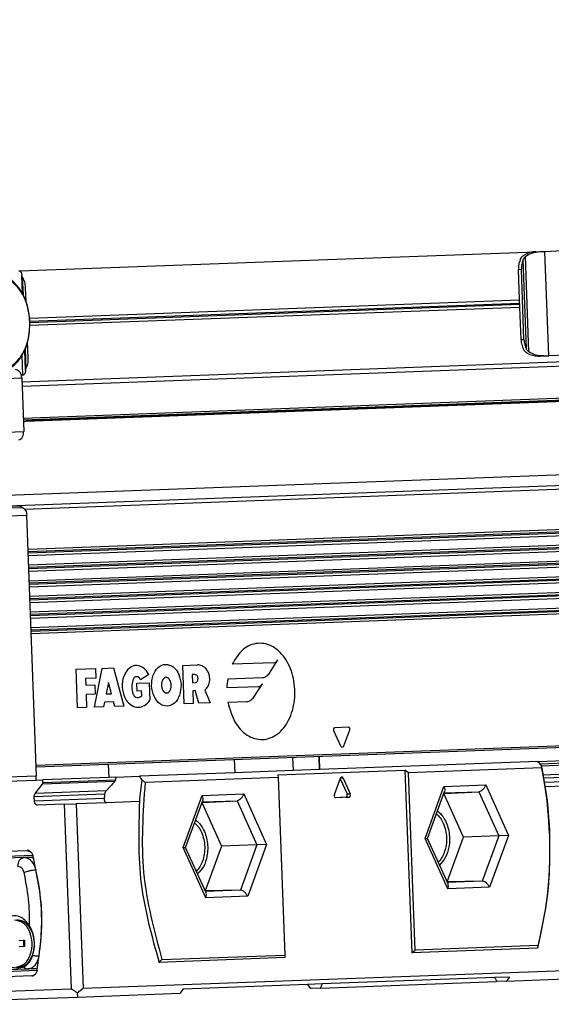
# Model space of a CAD drawing. Header units: millimetres. Extents: x -285 to 2170, y -280 to 203.
# Tile 18 of 32: x 541 to 603, y -280 to -165. Entities that reach past the tile are written whole.
import ezdxf

# ---------------------------------------------------------------- set-up
doc = ezdxf.new("R2010")
doc.units = ezdxf.units.MM

# ---------------------------------------------------------------- blocks, each defined once
blk = doc.blocks.new('CABEZA__22', base_point=(523.6, -279.8))
at = {"color": 3, "linetype": 'Continuous'}
for p, q in [((551.44, -253.3), (551.38, -251.8)), ((566.08, -251.25), (566.14, -252.75)), ((572.9, -251), (572.96, -252.5)), ((576.06, -252.39), (576, -250.89)), ((607.31, -251.55), (601.84, -251.75)), ((601.97, -251.94), (607.26, -251.74)), ((602.17, -252.99), (606.41, -252.83)), ((542.94, -253.61), (542.92, -253.11)), ((552.11, -253.79), (543.66, -254.1)), ((543.72, -253.91), (552.2, -253.59)), ((578.79, -253.38), (578.47, -253.42)), ((602.24, -253.37), (606.3, -253.22)), ((602.32, -253.86), (606.31, -253.71)), ((551.09, -254.88), (542.81, -255.19)), ((562.33, -255.42), (567.2, -255.24)), ((567.2, -255.24), (569.86, -261.12)), ((579.26, -255.24), (579.63, -255.24)), ((588.38, -260.43), (590.59, -254.37)), ((590.59, -254.37), (595.47, -254.19)), ((590.59, -255.12), (594.67, -254.97)), ((594.67, -254.97), (596.99, -260.12)), ((595.47, -254.19), (598.13, -260.07)), ((550.92, -255.27), (542.7, -255.58)), ((550.88, -255.77), (542.72, -256.07)), ((560.11, -261.48), (562.33, -255.42)), ((562.33, -256.17), (566.4, -256.02)), ((566.4, -256.02), (568.73, -261.16)), ((579.12, -255.62), (579.49, -255.62)), ((591.04, -266.32), (588.38, -260.43)), ((596.99, -260.12), (595.05, -265.42)), ((598.13, -260.07), (595.91, -266.13)), ((562.77, -267.36), (560.11, -261.48)), ((568.73, -261.16), (566.79, -266.46)), ((569.86, -261.12), (567.65, -267.18)), ((542.95, -264.09), (542.89, -264.09)), ((595.05, -265.42), (590.98, -265.57)), ((566.79, -266.46), (562.72, -266.61)), ((595.91, -266.13), (591.04, -266.32)), ((567.65, -267.18), (562.77, -267.36)), ((543.33, -274.14), (543.27, -274.14))]:
    blk.add_line(p, q, dxfattribs=at)
at = {"color": 7, "linetype": 'Continuous'}
for p, q in [((576.08, -252.38), (576.03, -250.89)), ((601.54, -251.44), (576.08, -252.38)), ((601.54, -251.44), (607.3, -251.23)), ((566.14, -252.75), (555.01, -253.17)), ((572.96, -252.5), (566.14, -252.75)), ((571.19, -253.02), (586.03, -252.47)), ((576.06, -252.39), (572.96, -252.5)), ((576.08, -252.38), (576.06, -252.39)), ((586.46, -252.75), (586.03, -252.47)), ((586.03, -252.47), (586.82, -273.8)), ((602.01, -252.17), (586.46, -252.75)), ((587.23, -273.49), (586.46, -252.75)), ((538.07, -253.79), (542.94, -253.61)), ((542.81, -255.19), (543.66, -254.1)), ((542.94, -253.61), (543.71, -253.58)), ((551.44, -253.3), (543.71, -253.58)), ((543.72, -253.91), (543.71, -253.58)), ((552.24, -253.27), (551.44, -253.3)), ((552.24, -253.27), (555.01, -253.17)), ((571.2, -253.32), (555.66, -253.89)), ((571.19, -253.02), (571.2, -253.32)), ((571.2, -253.32), (571.97, -274.05)), ((577.78, -255.31), (578.48, -253.4)), ((578.45, -253.47), (579.26, -255.24)), ((578.79, -253.38), (579.63, -255.24)), ((588.66, -260.42), (590.66, -254.94)), ((590.57, -255.2), (594.67, -254.97)), ((590.57, -255.2), (590.57, -255.2)), ((592.86, -260.27), (590.57, -255.2)), ((602.4, -254.36), (606.69, -254.2)), ((542.72, -256.07), (542.7, -255.58)), ((546.2, -256.44), (547.61, -256.39)), ((551.19, -256.26), (547.61, -256.39)), ((547.61, -256.39), (548.41, -277.93)), ((555, -256.11), (551.19, -256.26)), ((560.39, -261.47), (562.4, -255.99)), ((562.3, -256.25), (566.4, -256.02)), ((562.3, -256.25), (562.3, -256.25)), ((562.3, -256.25), (564.6, -261.32)), ((579.12, -255.62), (577.89, -255.67)), ((577.94, -255.68), (577.95, -255.68)), ((579.49, -255.62), (577.95, -255.68)), ((546.2, -256.44), (543.09, -256.56)), ((546.2, -256.44), (547, -277.98)), ((588.38, -260.43), (588.66, -260.42)), ((591.06, -265.75), (588.66, -260.42)), ((590.95, -265.49), (592.86, -260.27)), ((596.99, -260.12), (592.86, -260.27)), ((598.13, -260.07), (596.99, -260.12)), ((531.76, -262.19), (541.88, -261.82)), ((560.11, -261.48), (560.39, -261.47)), ((562.8, -266.79), (560.39, -261.47)), ((564.6, -261.32), (562.69, -266.54)), ((568.73, -261.16), (564.6, -261.32)), ((569.86, -261.12), (568.73, -261.16)), ((531.3, -262.8), (542.53, -262.38)), ((541.48, -262.67), (531.58, -263.04)), ((542.18, -262.65), (541.48, -262.67)), ((595.05, -265.42), (590.95, -265.49)), ((543.24, -265.61), (543.2, -265.61)), ((566.79, -266.46), (562.69, -266.54)), ((543.6, -270.6), (543.57, -270.6)), ((540.91, -272.33), (541.44, -272.31)), ((541.44, -272.31), (541.55, -272.31)), ((541.44, -272.31), (541.45, -272.57)), ((541.55, -272.31), (541.58, -273.05)), ((541.47, -273.05), (540.93, -273.07)), ((541.46, -272.79), (541.47, -273.05)), ((541.58, -273.05), (541.47, -273.05)), ((601.51, -273.26), (586.82, -273.8)), ((586.82, -273.8), (587.23, -273.49)), ((601.57, -272.95), (587.23, -273.49)), ((571.98, -274.35), (557.29, -274.9)), ((557.63, -274.58), (571.97, -274.05)), ((571.97, -274.05), (571.98, -274.35)), ((543.03, -275.87), (531.8, -276.29)), ((532.06, -276.03), (541.96, -275.66)), ((542.66, -275.64), (541.96, -275.66)), ((548.41, -277.93), (610.59, -275.62)), ((542.42, -276.49), (529.97, -276.95)), ((576.36, -277.39), (596.52, -276.64)), ((596.52, -276.64), (598.24, -276.58)), ((597.91, -277.09), (596.74, -277.14)), ((598.24, -276.58), (597.91, -277.09)), ((597.91, -277.09), (609.92, -276.65)), ((524.1, -278.83), (547, -277.98)), ((547.72, -278.45), (547, -277.98)), ((547.72, -278.45), (548.41, -277.93)), ((560.09, -277.99), (559.75, -278.51)), ((560.09, -277.99), (574.64, -277.45)), ((574.64, -277.45), (576.36, -277.39)), ((575.01, -277.94), (574.64, -277.45)), ((576.18, -277.9), (575.01, -277.94)), ((576.18, -277.9), (596.74, -277.14)), ((524.84, -279.8), (547.74, -278.95)), ((547.72, -278.45), (547.74, -278.95)), ((547.74, -278.95), (559.75, -278.51))]:
    blk.add_line(p, q, dxfattribs=at)
for centre, radius, start, end in [((556.32, -261.49), 46.63, 8.7943, 11.8935), ((601.48, -259.81), 46.63, 172.3511, 175.4503), ((555.2, -261.65), 47.76, 2.1111, 8.7889), ((541.89, -262.33), 0.514, 66.7968, 91.9014), ((516.88, -270.09), 26.7, 358.8983, 9.6525), ((541.68, -272.67), 0.25, 155.1895, 209.0551), ((542.24, -272.65), 0.789, 173.8814, 190.3631), ((538.65, -272.79), 4.08, 341.4455, 2.1507), ((542.4, -275.97), 0.514, 272.3431, 297.4477)]:
    blk.add_arc(centre, radius, start, end, dxfattribs=at)
at = {"color": 3, "linetype": 'Continuous'}
for centre, radius, start, end in [((517.72, -269.95), 25.85, 9.6634, 13.0988), ((517.36, -270.12), 26.21, 351.1695, 358.9488)]:
    blk.add_arc(centre, radius, start, end, dxfattribs=at)
at = {"color": 7, "linetype": 'Continuous'}
for points, knots in [([(601.95, -251.88), (601.88, -251.8), (601.74, -251.66), (601.61, -251.51), (601.54, -251.44)], [0, 0, 0, 0, 0.3002665, 0.6007831, 0.6007831, 0.6007831, 0.6007831]), ([(601.95, -251.88), (601.96, -251.9), (601.97, -251.95), (601.98, -252.03), (601.99, -252.1), (602, -252.15), (602.01, -252.17)], [0, 0, 0, 0, 0.075869, 0.1517553, 0.2276824, 0.3033399, 0.3033399, 0.3033399, 0.3033399]), ([(602.01, -252.17), (602.24, -253.45), (602.71, -256), (602.86, -258.59), (602.93, -259.9)], [0, 0, 0, 0, 3.878399, 7.782916, 7.782916, 7.782916, 7.782916]), ([(543.72, -253.91), (543.72, -253.94), (543.71, -254.01), (543.68, -254.07), (543.66, -254.1)], [0, 0, 0, 0, 0.1069444, 0.2046248, 0.2046248, 0.2046248, 0.2046248]), ([(552.11, -253.79), (551.94, -253.97), (551.6, -254.33), (551.26, -254.7), (551.09, -254.88)], [0, 0, 0, 0, 0.747067, 1.492396, 1.492396, 1.492396, 1.492396]), ([(552.11, -253.79), (552.12, -253.77), (552.14, -253.74), (552.17, -253.7), (552.19, -253.65), (552.19, -253.61), (552.2, -253.59)], [0, 0, 0, 0, 0.0624059, 0.1063843, 0.1619037, 0.2174224, 0.2174224, 0.2174224, 0.2174224]), ([(552.24, -253.27), (552.23, -253.32), (552.22, -253.43), (552.2, -253.54), (552.2, -253.59)], [0, 0, 0, 0, 0.1641745, 0.3284478, 0.3284478, 0.3284478, 0.3284478]), ([(555.01, -253.17), (555.05, -253.24), (555.14, -253.39), (555.22, -253.53), (555.27, -253.61)], [0, 0, 0, 0, 0.2541256, 0.5092273, 0.5092273, 0.5092273, 0.5092273]), ([(555.66, -253.89), (555.41, -257.42), (554.9, -264.43), (556.73, -271.21), (557.63, -274.58)], [0, 0, 0, 0, 10.524812, 20.915717, 20.915717, 20.915717, 20.915717]), ([(555.66, -253.89), (555.63, -253.87), (555.56, -253.82), (555.46, -253.75), (555.37, -253.68), (555.3, -253.63), (555.27, -253.61)], [0, 0, 0, 0, 0.1209655, 0.2418427, 0.3627964, 0.4836589, 0.4836589, 0.4836589, 0.4836589]), ([(578.62, -253.27), (578.59, -253.28), (578.53, -253.3), (578.5, -253.36), (578.48, -253.4)], [0, 0, 0, 0, 0.0907455, 0.197827, 0.197827, 0.197827, 0.197827]), ([(578.79, -253.38), (578.77, -253.35), (578.73, -253.28), (578.65, -253.27), (578.62, -253.27)], [0, 0, 0, 0, 0.1170361, 0.215264, 0.215264, 0.215264, 0.215264]), ([(542.7, -255.58), (542.7, -255.5), (542.71, -255.36), (542.78, -255.24), (542.81, -255.19)], [0, 0, 0, 0, 0.2138888, 0.4092495, 0.4092495, 0.4092495, 0.4092495]), ([(551.09, -254.88), (551.06, -254.91), (551.02, -254.97), (550.98, -255.06), (550.94, -255.15), (550.93, -255.23), (550.92, -255.27)], [0, 0, 0, 0, 0.1234297, 0.2097276, 0.2979495, 0.4302099, 0.4302099, 0.4302099, 0.4302099]), ([(567.2, -255.24), (567.16, -255.34), (567.07, -255.54), (566.87, -255.78), (566.65, -255.96), (566.48, -256), (566.4, -256.02)], [0, 0, 0, 0, 0.324654, 0.646469, 0.933676, 1.166751, 1.166751, 1.166751, 1.166751]), ([(579.12, -255.62), (579.15, -255.61), (579.22, -255.59), (579.27, -255.49), (579.29, -255.37), (579.27, -255.28), (579.26, -255.24)], [0, 0, 0, 0, 0.0945285, 0.2065393, 0.333707, 0.4609431, 0.4609431, 0.4609431, 0.4609431]), ([(579.49, -255.62), (579.52, -255.61), (579.59, -255.59), (579.64, -255.49), (579.66, -255.36), (579.64, -255.28), (579.63, -255.24)], [0, 0, 0, 0, 0.0945285, 0.2065393, 0.333707, 0.4609431, 0.4609431, 0.4609431, 0.4609431]), ([(590.59, -254.37), (590.63, -254.47), (590.71, -254.66), (590.68, -254.85), (590.66, -254.94)], [0, 0, 0, 0, 0.3215775, 0.5787423, 0.5787423, 0.5787423, 0.5787423]), ([(595.47, -254.19), (595.42, -254.29), (595.34, -254.49), (595.14, -254.73), (594.92, -254.92), (594.74, -254.95), (594.67, -254.97)], [0, 0, 0, 0, 0.324654, 0.646469, 0.933676, 1.166751, 1.166751, 1.166751, 1.166751]), ([(543.09, -256.56), (543.04, -256.55), (542.94, -256.53), (542.82, -256.42), (542.74, -256.26), (542.73, -256.13), (542.72, -256.07)], [0, 0, 0, 0, 0.1405504, 0.2983594, 0.4777653, 0.67099, 0.67099, 0.67099, 0.67099]), ([(550.88, -255.77), (550.87, -255.79), (550.87, -255.86), (550.88, -255.95), (550.91, -256.05), (550.95, -256.12), (551, -256.18), (551.06, -256.23), (551.12, -256.25), (551.17, -256.25), (551.19, -256.26)], [0, 0, 0, 0, 0.0801925, 0.1903554, 0.2947625, 0.3627021, 0.4540213, 0.5131012, 0.5951458, 0.6517581, 0.6517581, 0.6517581, 0.6517581]), ([(550.92, -255.27), (550.91, -255.35), (550.9, -255.52), (550.88, -255.68), (550.88, -255.77)], [0, 0, 0, 0, 0.2489843, 0.4981391, 0.4981391, 0.4981391, 0.4981391]), ([(555, -256.11), (554.91, -259.33), (554.72, -265.71), (556.44, -271.85), (557.29, -274.9)], [0, 0, 0, 0, 9.588663, 19.018272, 19.018272, 19.018272, 19.018272]), ([(562.33, -255.42), (562.37, -255.52), (562.44, -255.71), (562.41, -255.9), (562.4, -255.99)], [0, 0, 0, 0, 0.3215775, 0.5787423, 0.5787423, 0.5787423, 0.5787423]), ([(577.78, -255.31), (577.77, -255.35), (577.75, -255.43), (577.78, -255.55), (577.84, -255.65), (577.91, -255.67), (577.94, -255.68)], [0, 0, 0, 0, 0.12555, 0.2512531, 0.3624585, 0.4563173, 0.4563173, 0.4563173, 0.4563173]), ([(589.71, -257.55), (589.86, -257.71), (590.18, -258.03), (590.68, -258.95), (590.99, -260.34), (590.79, -261.75), (590.35, -262.7), (590.06, -263.05), (589.92, -263.21)], [0, 0, 0, 0, 0.652225, 1.366591, 3.096828, 4.827065, 5.541431, 6.193655, 6.193655, 6.193655, 6.193655]), ([(589.83, -257.22), (589.99, -257.35), (590.31, -257.64), (590.86, -258.46), (591.28, -259.77), (591.25, -261.32), (590.84, -262.65), (590.31, -263.25), (590.06, -263.54)], [0, 0, 0, 0, 0.622665, 1.300577, 2.941149, 4.642669, 5.9018, 7.019097, 7.019097, 7.019097, 7.019097]), ([(561.44, -258.6), (561.6, -258.75), (561.92, -259.08), (562.42, -259.99), (562.73, -261.39), (562.52, -262.8), (562.09, -263.74), (561.79, -264.09), (561.65, -264.26)], [0, 0, 0, 0, 0.652515, 1.367231, 3.097468, 4.827705, 5.542421, 6.194936, 6.194936, 6.194936, 6.194936]), ([(561.56, -258.26), (561.72, -258.4), (562.05, -258.69), (562.6, -259.51), (563.02, -260.82), (562.98, -262.37), (562.58, -263.7), (562.05, -264.3), (561.8, -264.58)], [0, 0, 0, 0, 0.622951, 1.301203, 2.941775, 4.643295, 5.902775, 7.020341, 7.020341, 7.020341, 7.020341]), ([(602.93, -259.9), (602.94, -262.17), (602.95, -266.68), (601.99, -271.08), (601.51, -273.26)], [0, 0, 0, 0, 6.803792, 13.472767, 13.472767, 13.472767, 13.472767]), ([(602.93, -259.9), (602.94, -262.12), (602.95, -266.52), (602.03, -270.82), (601.57, -272.95)], [0, 0, 0, 0, 6.645879, 13.163824, 13.163824, 13.163824, 13.163824]), ([(542.1, -261.86), (542.16, -261.89), (542.26, -261.95), (542.37, -262.08), (542.47, -262.24), (542.52, -262.37), (542.55, -262.45)], [0, 0, 0, 0, 0.2050738, 0.3532363, 0.5094206, 0.7621548, 0.7621548, 0.7621548, 0.7621548]), ([(542.62, -262.73), (542.55, -262.7), (542.41, -262.65), (542.26, -262.65), (542.18, -262.65)], [0, 0, 0, 0, 0.2279461, 0.4520193, 0.4520193, 0.4520193, 0.4520193]), ([(595.91, -266.13), (595.86, -266.04), (595.76, -265.85), (595.54, -265.62), (595.31, -265.45), (595.13, -265.43), (595.05, -265.42)], [0, 0, 0, 0, 0.324654, 0.646469, 0.933676, 1.166751, 1.166751, 1.166751, 1.166751]), ([(567.65, -267.18), (567.59, -267.09), (567.49, -266.9), (567.27, -266.67), (567.04, -266.5), (566.87, -266.48), (566.79, -266.46)], [0, 0, 0, 0, 0.324654, 0.646469, 0.933676, 1.166751, 1.166751, 1.166751, 1.166751]), ([(591.04, -266.32), (591.07, -266.21), (591.13, -266.02), (591.08, -265.83), (591.06, -265.75)], [0, 0, 0, 0, 0.3215775, 0.5787423, 0.5787423, 0.5787423, 0.5787423]), ([(562.77, -267.36), (562.8, -267.26), (562.86, -267.07), (562.82, -266.88), (562.8, -266.79)], [0, 0, 0, 0, 0.3215775, 0.5787423, 0.5787423, 0.5787423, 0.5787423]), ([(542.16, -270.63), (541.87, -270.26), (541.32, -269.55), (539.91, -269.36), (538.76, -270.21), (538.15, -271.61), (538.04, -273.27), (538.48, -274.28), (538.7, -274.78)], [0, 0, 0, 0, 1.381436, 2.576011, 3.85171, 5.371596, 7.043611, 8.656285, 8.656285, 8.656285, 8.656285]), ([(540.6, -275.46), (540.95, -275.36), (541.7, -275.15), (542.34, -273.98), (542.53, -272.64), (542.24, -271.31), (541.52, -270.2), (540.75, -270.04), (540.4, -269.97)], [0, 0, 0, 0, 1.039736, 2.272504, 3.67196, 5.071416, 6.304184, 7.34392, 7.34392, 7.34392, 7.34392]), ([(542.73, -272.63), (542.69, -272.28), (542.61, -271.59), (542.16, -270.72), (541.5, -270.07), (540.94, -269.99), (540.68, -269.96)], [0, 0, 0, 0, 1.062736, 2.049468, 2.917418, 3.690445, 3.690445, 3.690445, 3.690445]), ([(542.73, -272.63), (542.72, -272.54), (542.71, -272.33), (542.66, -271.98), (542.57, -271.59), (542.45, -271.23), (542.33, -270.94), (542.24, -270.78), (542.19, -270.69), (542.17, -270.65), (542.16, -270.63)], [0, 0, 0, 0, 0.271636, 0.628797, 1.060775, 1.474906, 1.786834, 1.977089, 2.035937, 2.101387, 2.101387, 2.101387, 2.101387]), ([(540.89, -275.45), (541.14, -275.4), (541.69, -275.28), (542.3, -274.59), (542.69, -273.68), (542.71, -272.99), (542.73, -272.63)], [0, 0, 0, 0, 0.773674, 1.641694, 2.628426, 3.691162, 3.691162, 3.691162, 3.691162]), ([(601.57, -272.95), (601.57, -272.98), (601.56, -273.03), (601.54, -273.11), (601.53, -273.18), (601.52, -273.23), (601.51, -273.26)], [0, 0, 0, 0, 0.0769311, 0.1541126, 0.2312095, 0.3083683, 0.3083683, 0.3083683, 0.3083683]), ([(538.7, -274.78), (538.71, -274.8), (538.74, -274.85), (538.83, -274.97), (539.03, -275.13), (539.29, -275.26), (539.55, -275.36), (539.82, -275.44), (540.16, -275.5), (540.57, -275.53), (541.02, -275.53), (541.32, -275.46), (541.47, -275.42)], [0, 0, 0, 0, 0.069795, 0.151684, 0.464211, 0.837141, 1.020192, 1.297083, 1.663696, 2.065817, 2.532041, 2.9964, 2.9964, 2.9964, 2.9964]), ([(541.47, -275.42), (541.52, -275.41), (541.63, -275.36), (541.78, -275.26), (541.93, -275.12), (542.07, -274.96), (542.2, -274.77), (542.32, -274.56), (542.43, -274.33), (542.49, -274.17), (542.52, -274.09)], [0, 0, 0, 0, 0.142037, 0.347539, 0.544816, 0.761338, 0.989559, 1.234444, 1.487705, 1.751864, 1.751864, 1.751864, 1.751864]), ([(557.29, -274.9), (557.32, -274.87), (557.37, -274.82), (557.46, -274.74), (557.55, -274.66), (557.6, -274.61), (557.63, -274.58)], [0, 0, 0, 0, 0.1158025, 0.2315742, 0.3474151, 0.463193, 0.463193, 0.463193, 0.463193]), ([(543.04, -275.81), (543.02, -275.89), (542.98, -276.03), (542.9, -276.19), (542.79, -276.33), (542.69, -276.39), (542.64, -276.43)], [0, 0, 0, 0, 0.2527343, 0.4089185, 0.557081, 0.7621548, 0.7621548, 0.7621548, 0.7621548]), ([(542.66, -275.64), (542.74, -275.63), (542.89, -275.62), (543.03, -275.55), (543.1, -275.52)], [0, 0, 0, 0, 0.2240732, 0.4520193, 0.4520193, 0.4520193, 0.4520193]), ([(596.52, -276.64), (596.54, -276.69), (596.58, -276.77), (596.63, -276.89), (596.69, -277.01), (596.72, -277.1), (596.74, -277.14)], [0, 0, 0, 0, 0.1344585, 0.2693636, 0.4039858, 0.5389831, 0.5389831, 0.5389831, 0.5389831]), ([(576.18, -277.9), (576.2, -277.86), (576.23, -277.77), (576.27, -277.64), (576.32, -277.52), (576.35, -277.43), (576.36, -277.39)], [0, 0, 0, 0, 0.1351891, 0.2696195, 0.404468, 0.5389831, 0.5389831, 0.5389831, 0.5389831])]:
    blk.add_open_spline(points, degree=3, knots=knots, dxfattribs=at)
at = {"color": 3, "linetype": 'Continuous'}
for points, knots in [([(541.88, -261.82), (541.95, -261.85), (542.08, -261.91), (542.22, -261.97), (542.29, -262)], [0, 0, 0, 0, 0.2274327, 0.4546691, 0.4546691, 0.4546691, 0.4546691]), ([(540.81, -263.7), (540.81, -263.57), (540.82, -263.32), (540.96, -262.99), (541.18, -262.74), (541.38, -262.69), (541.48, -262.67)], [0, 0, 0, 0, 0.386449, 0.745261, 1.060879, 1.34198, 1.34198, 1.34198, 1.34198]), ([(542.89, -264.09), (542.83, -263.89), (542.72, -263.51), (542.38, -263.05), (541.96, -262.72), (541.63, -262.69), (541.48, -262.67)], [0, 0, 0, 0, 0.619656, 1.186721, 1.693338, 2.157937, 2.157937, 2.157937, 2.157937]), ([(541.51, -264.41), (541.45, -264.21), (541.33, -263.85), (540.97, -263.74), (540.81, -263.7)], [0, 0, 0, 0, 0.587766, 1.06291, 1.06291, 1.06291, 1.06291]), ([(541.51, -264.41), (541.62, -264.37), (541.84, -264.28), (542.19, -264.19), (542.55, -264.12), (542.79, -264.1), (542.89, -264.09)], [0, 0, 0, 0, 0.33067, 0.71489, 1.096444, 1.419577, 1.419577, 1.419577, 1.419577]), ([(542.16, -270.63), (542.15, -269.58), (542.13, -267.49), (541.72, -265.43), (541.51, -264.41)], [0, 0, 0, 0, 3.147571, 6.269741, 6.269741, 6.269741, 6.269741]), ([(541.96, -275.66), (542.11, -275.64), (542.44, -275.58), (542.83, -275.22), (543.13, -274.74), (543.22, -274.35), (543.27, -274.14)], [0, 0, 0, 0, 0.4646, 0.971216, 1.538281, 2.157937, 2.157937, 2.157937, 2.157937]), ([(542.52, -274.09), (542.65, -274.11), (542.9, -274.14), (543.15, -274.14), (543.27, -274.14)], [0, 0, 0, 0, 0.4051717, 0.7485777, 0.7485777, 0.7485777, 0.7485777]), ([(541.47, -275.42), (541.54, -275.5), (541.68, -275.63), (541.87, -275.65), (541.96, -275.66)], [0, 0, 0, 0, 0.2909841, 0.5531088, 0.5531088, 0.5531088, 0.5531088]), ([(542.42, -276.49), (542.49, -276.45), (542.62, -276.38), (542.76, -276.31), (542.82, -276.28)], [0, 0, 0, 0, 0.2274327, 0.4546691, 0.4546691, 0.4546691, 0.4546691])]:
    blk.add_open_spline(points, degree=3, knots=knots, dxfattribs=at)
at = {"color": 7, "linetype": 'Continuous'}
blk.add_open_spline([(543.04, -275.81), (543.35, -273.57), (543.98, -269.08), (543.02, -264.66), (542.55, -262.45)], degree=3, dxfattribs=at)
blk = doc.blocks.new('REGLA__23', base_point=(506.37, -257.01))
at = {"color": 7, "linetype": 'Continuous'}
for p, q in [((1677.08, -165.05), (541.26, -207.14)), ((541.42, -211.54), (1697.03, -168.72)), ((541.69, -211.71), (1691.77, -169.09)), ((537.38, -220.43), (1696.23, -177.49)), ((1697.59, -183.86), (541.98, -226.68)), ((542.01, -227.37), (1697.62, -184.54)), ((1697.66, -185.69), (542.05, -228.52)), ((542.07, -229.2), (1697.68, -186.37)), ((542.12, -230.35), (1697.73, -187.52)), ((542.14, -231.03), (1697.75, -188.21)), ((1697.79, -189.36), (542.18, -232.18)), ((542.21, -232.86), (1697.82, -190.04)), ((541.01, -194.14), (601.33, -191.91)), ((1697.86, -191.19), (542.25, -234.01)), ((542.28, -234.69), (1697.89, -191.87)), ((601.33, -191.91), (601.77, -191.89)), ((601.77, -191.89), (602.39, -191.87)), ((602.39, -191.87), (604.39, -191.79)), ((1697.93, -193.02), (542.32, -235.84)), ((540.92, -194.15), (541.01, -194.14)), ((1697.96, -193.7), (542.35, -236.53)), ((599.42, -197.54), (599.29, -193.99)), ((599.94, -202.17), (599.64, -193.97)), ((541.31, -194.84), (541.27, -194.67)), ((541.35, -196.84), (541.27, -194.67)), ((541.31, -194.84), (541.39, -196.93)), ((541.76, -197.77), (541.7, -196.12)), ((542.17, -199.66), (599.42, -197.54)), ((599.45, -198.42), (599.42, -197.54)), ((599.45, -198.42), (542.2, -200.54)), ((599.59, -202.18), (599.45, -198.42)), ((541.68, -205.79), (541.59, -203.42)), ((541.63, -203.33), (541.71, -205.62)), ((542, -204.31), (541.93, -202.46)), ((601.79, -204.1), (602.23, -204.08)), ((602.23, -204.08), (602.84, -204.06)), ((604.84, -203.99), (602.84, -204.06)), ((541.68, -205.79), (541.71, -205.62)), ((541.37, -206.34), (541.19, -206.34)), ((541.24, -206.64), (541.47, -212.89)), ((541.46, -206.34), (541.37, -206.34)), ((1698.53, -209.29), (542.92, -252.11)), ((541.09, -221.63), (539.81, -221.68)), ((541.09, -221.63), (541.35, -221.77)), ((542.96, -253.11), (541.83, -222.68)), ((537.31, -253.32), (542.96, -253.11))]:
    blk.add_line(p, q, dxfattribs=at)
at = {"color": 3, "linetype": 'Continuous'}
for p, q in [((1696.88, -164.82), (541.28, -207.64)), ((541.41, -211.34), (1697.02, -168.52)), ((541.88, -211.6), (1691.62, -168.99)), ((539.6, -221.57), (1698.45, -178.63)), ((541.58, -221.96), (1697.42, -179.13)), ((1697.6, -184.13), (541.99, -226.95)), ((1697.61, -184.27), (542, -227.1)), ((1697.67, -185.96), (542.06, -228.79)), ((1697.67, -186.1), (542.06, -228.93)), ((1697.74, -187.79), (542.13, -230.62)), ((1697.74, -187.94), (542.13, -230.76)), ((1697.8, -189.63), (542.2, -232.45)), ((1697.81, -189.77), (542.2, -232.59)), ((1697.87, -191.46), (542.26, -234.28)), ((1697.88, -191.6), (542.27, -234.42)), ((602.84, -204.06), (602.39, -191.87)), ((600.22, -203.26), (599.84, -192.86)), ((600.52, -203.61), (600.1, -192.49)), ((1697.94, -193.29), (542.33, -236.11)), ((1697.95, -193.43), (542.34, -236.25)), ((599.29, -193.99), (599.64, -193.97)), ((542.2, -200.03), (599.43, -197.91)), ((542.2, -200.17), (599.44, -198.05)), ((599.59, -202.18), (599.94, -202.17)), ((541.37, -206.34), (541.28, -204.01)), ((535.94, -206.84), (541.24, -206.64)), ((1698.53, -209.09), (542.92, -251.91)), ((536.17, -213.09), (541.47, -212.89)), ((533.28, -222.07), (541.35, -221.77)), ((533.78, -222.98), (541.83, -222.68)), ((560.06, -240.22), (561.78, -240.16)), ((560.23, -244.72), (560.06, -240.22)), ((570.68, -239.91), (565.84, -240.09)), ((570.19, -241.12), (571.19, -239.59)), ((547.59, -240.68), (549.85, -240.6)), ((547.76, -245.18), (547.59, -240.68)), ((549.75, -245.1), (550.64, -240.57)), ((549.85, -240.6), (549.89, -241.72)), ((550.64, -240.57), (551.97, -240.52)), ((551.97, -240.52), (553.19, -244.98)), ((556.1, -241.3), (555.13, -241.9)), ((561.49, -241.29), (561.16, -241.3)), ((561.16, -241.3), (561.2, -242.24)), ((549.89, -241.72), (548.7, -241.77)), ((548.7, -241.77), (548.72, -242.52)), ((548.72, -242.52), (549.78, -242.48)), ((549.78, -242.48), (549.83, -243.6)), ((551.37, -242.23), (551.11, -243.55)), ((551.72, -243.53), (551.37, -242.23)), ((554.69, -242.29), (556.15, -242.24)), ((554.72, -243.23), (554.69, -242.29)), ((556.15, -242.24), (556.22, -244.3)), ((561.2, -242.24), (561.53, -242.23)), ((565.31, -241.8), (569.37, -241.65)), ((568.36, -243.92), (569.37, -242.38)), ((549.83, -243.6), (548.77, -243.64)), ((548.77, -243.64), (548.82, -245.14)), ((551.11, -243.55), (551.72, -243.53)), ((555.25, -243.21), (554.72, -243.23)), ((555.27, -243.77), (555.25, -243.21)), ((561.5, -243.17), (561.23, -243.18)), ((561.23, -243.18), (561.29, -244.68)), ((561.95, -244.65), (561.5, -243.17)), ((562.63, -243.13), (563.27, -244.6)), ((568.86, -242.71), (565.21, -242.84)), ((550.92, -244.5), (550.81, -245.07)), ((551.98, -244.46), (550.92, -244.5)), ((552.13, -245.02), (551.98, -244.46)), ((561.29, -244.68), (560.23, -244.72)), ((563.27, -244.6), (561.95, -244.65)), ((565.33, -244.53), (567.54, -244.45)), ((548.82, -245.14), (547.76, -245.18)), ((550.81, -245.07), (549.75, -245.1)), ((553.19, -244.98), (552.13, -245.02)), ((578.55, -249.67), (577.73, -247.85)), ((577.87, -247.47), (579.38, -247.41)), ((579.55, -247.78), (578.86, -249.65))]:
    blk.add_line(p, q, dxfattribs=at)
blk.add_arc((572.92, -243.1), 7.72, 170.2847, 178.0929, dxfattribs=at)
at = {"color": 7, "linetype": 'Continuous'}
for points, knots in [([(601.33, -191.91), (601.1, -191.93), (600.64, -191.97), (600.23, -192.17), (600.03, -192.26)], [0, 0, 0, 0, 0.691442, 1.364768, 1.364768, 1.364768, 1.364768]), ([(600.1, -192.49), (600.35, -192.33), (600.86, -191.99), (601.47, -191.93), (601.77, -191.89)], [0, 0, 0, 0, 0.878357, 1.798194, 1.798194, 1.798194, 1.798194]), ([(599.48, -192.87), (599.42, -193.05), (599.29, -193.41), (599.29, -193.79), (599.29, -193.99)], [0, 0, 0, 0, 0.556583, 1.137064, 1.137064, 1.137064, 1.137064]), ([(599.48, -192.87), (599.51, -192.81), (599.57, -192.69), (599.69, -192.52), (599.84, -192.38), (599.96, -192.3), (600.03, -192.26)], [0, 0, 0, 0, 0.2023408, 0.4055734, 0.6111536, 0.8295963, 0.8295963, 0.8295963, 0.8295963]), ([(599.84, -192.86), (599.77, -193.03), (599.65, -193.4), (599.64, -193.78), (599.64, -193.97)], [0, 0, 0, 0, 0.556583, 1.137064, 1.137064, 1.137064, 1.137064]), ([(599.84, -192.86), (599.85, -192.83), (599.88, -192.76), (599.94, -192.66), (600.01, -192.57), (600.07, -192.52), (600.1, -192.49)], [0, 0, 0, 0, 0.1080226, 0.2240645, 0.3298644, 0.4579017, 0.4579017, 0.4579017, 0.4579017]), ([(541.01, -194.14), (541.05, -194.19), (541.21, -194.32), (541.24, -194.53), (541.27, -194.67)], [0, 0, 0, 0, 0.1908491, 0.6061063, 0.6061063, 0.6061063, 0.6061063]), ([(542.2, -200.1), (542.12, -199.39), (541.96, -198.03), (541.05, -196.26), (539.74, -195.03), (538.1, -194.59), (536.5, -195.15), (535.29, -196.47), (534.51, -198.3), (534.46, -199.68), (534.43, -200.39)], [0, 0, 0, 0, 2.125471, 4.098936, 5.834836, 7.38089, 8.926944, 10.662844, 12.636309, 14.76178, 14.76178, 14.76178, 14.76178]), ([(542.2, -200.1), (542.11, -199.36), (541.95, -197.93), (541, -196.1), (539.63, -194.74), (538.47, -194.58), (537.92, -194.51)], [0, 0, 0, 0, 2.222084, 4.285251, 6.100056, 7.716385, 7.716385, 7.716385, 7.716385]), ([(541.7, -196.12), (541.68, -195.89), (541.63, -195.43), (541.42, -195.03), (541.31, -194.84)], [0, 0, 0, 0, 0.694624, 1.348749, 1.348749, 1.348749, 1.348749]), ([(534.43, -200.39), (534.51, -201.1), (534.67, -202.47), (535.57, -204.24), (536.88, -205.47), (538.52, -205.9), (540.12, -205.35), (541.34, -204.02), (542.11, -202.19), (542.17, -200.82), (542.2, -200.1)], [0, 0, 0, 0, 2.125471, 4.098936, 5.834836, 7.38089, 8.926944, 10.662844, 12.636309, 14.76178, 14.76178, 14.76178, 14.76178]), ([(539.52, -205.71), (539.83, -205.52), (540.48, -205.14), (541.38, -203.99), (542.11, -202.29), (542.17, -200.85), (542.2, -200.1)], [0, 0, 0, 0, 1.067167, 2.238404, 4.301572, 6.523655, 6.523655, 6.523655, 6.523655]), ([(599.59, -202.18), (599.61, -202.37), (599.64, -202.75), (599.79, -203.1), (599.87, -203.28)], [0, 0, 0, 0, 0.580481, 1.137064, 1.137064, 1.137064, 1.137064]), ([(599.94, -202.17), (599.96, -202.36), (599.99, -202.74), (600.15, -203.09), (600.22, -203.26)], [0, 0, 0, 0, 0.580481, 1.137064, 1.137064, 1.137064, 1.137064]), ([(600.45, -203.84), (600.39, -203.81), (600.26, -203.74), (600.1, -203.61), (599.97, -203.45), (599.9, -203.33), (599.87, -203.28)], [0, 0, 0, 0, 0.2184427, 0.4240229, 0.6272556, 0.8295963, 0.8295963, 0.8295963, 0.8295963]), ([(600.52, -203.61), (600.48, -203.58), (600.42, -203.53), (600.34, -203.45), (600.27, -203.36), (600.24, -203.29), (600.22, -203.26)], [0, 0, 0, 0, 0.1280373, 0.2338372, 0.3498791, 0.4579017, 0.4579017, 0.4579017, 0.4579017]), ([(541.71, -205.62), (541.8, -205.42), (541.99, -205), (542, -204.55), (542, -204.31)], [0, 0, 0, 0, 0.654125, 1.348749, 1.348749, 1.348749, 1.348749]), ([(600.45, -203.84), (600.67, -203.92), (601.09, -204.09), (601.55, -204.1), (601.79, -204.1)], [0, 0, 0, 0, 0.673326, 1.364768, 1.364768, 1.364768, 1.364768]), ([(602.23, -204.08), (601.92, -204.07), (601.31, -204.05), (600.78, -203.75), (600.52, -203.61)], [0, 0, 0, 0, 0.919837, 1.798194, 1.798194, 1.798194, 1.798194]), ([(541.24, -206.64), (541.22, -206.51), (541.2, -206.27), (541.03, -205.95), (540.79, -205.71), (540.59, -205.68), (540.5, -205.67)], [0, 0, 0, 0, 0.386449, 0.745261, 1.060879, 1.34198, 1.34198, 1.34198, 1.34198]), ([(541.68, -205.79), (541.67, -205.93), (541.65, -206.14), (541.5, -206.29), (541.46, -206.34)], [0, 0, 0, 0, 0.4152572, 0.6061063, 0.6061063, 0.6061063, 0.6061063]), ([(541.43, -211.79), (541.53, -211.76), (541.72, -211.72), (541.88, -211.59), (541.96, -211.52)], [0, 0, 0, 0, 0.2940543, 0.6034256, 0.6034256, 0.6034256, 0.6034256]), ([(540.91, -213.9), (540.99, -213.86), (541.17, -213.79), (541.34, -213.54), (541.46, -213.23), (541.47, -213.01), (541.47, -212.89)], [0, 0, 0, 0, 0.261036, 0.554763, 0.88214, 1.229832, 1.229832, 1.229832, 1.229832]), ([(541.35, -221.77), (541.48, -221.88), (541.76, -222.12), (541.81, -222.48), (541.83, -222.68)], [0, 0, 0, 0, 0.490016, 1.064548, 1.064548, 1.064548, 1.064548])]:
    blk.add_open_spline(points, degree=3, knots=knots, dxfattribs=at)
at = {"color": 3, "linetype": 'Continuous'}
for points, knots in [([(565.33, -244.53), (565.55, -245.31), (565.95, -246.79), (567.42, -248.46), (569.37, -249.1), (571.3, -248.34), (572.61, -246.58), (573.25, -244.27), (573.13, -241.78), (572.28, -239.55), (570.79, -237.95), (568.81, -237.43), (566.89, -238.29), (566.21, -239.46), (565.84, -240.09)], [0, 0, 0, 0, 2.423735, 4.54726, 6.387327, 8.223399, 10.339203, 12.757667, 15.293288, 17.695337, 19.787998, 21.613075, 23.466099, 25.612786, 25.612786, 25.612786, 25.612786]), ([(556.1, -241.3), (555.9, -240.98), (555.52, -240.39), (554.42, -240.11), (553.48, -240.73), (552.99, -241.81), (552.9, -243.1), (553.26, -243.89), (553.43, -244.27)], [0, 0, 0, 0, 1.113216, 2.055073, 3.036372, 4.21345, 5.518093, 6.77244, 6.77244, 6.77244, 6.77244]), ([(559.87, -242.48), (559.81, -242.06), (559.7, -241.29), (559.04, -240.36), (558.05, -239.97), (557.08, -240.43), (556.52, -241.4), (556.35, -242.61), (556.61, -243.8), (557.24, -244.73), (558.24, -245.11), (559.2, -244.65), (559.79, -243.68), (559.84, -242.89), (559.87, -242.48)], [0, 0, 0, 0, 1.240417, 2.333121, 3.254691, 4.176261, 5.268965, 6.509382, 7.749799, 8.842503, 9.764073, 10.685643, 11.778347, 13.018764, 13.018764, 13.018764, 13.018764]), ([(562.78, -240.61), (562.63, -240.48), (562.35, -240.22), (561.97, -240.17), (561.78, -240.16)], [0, 0, 0, 0, 0.590243, 1.127628, 1.127628, 1.127628, 1.127628]), ([(570.68, -239.91), (570.78, -239.89), (570.99, -239.85), (571.12, -239.68), (571.19, -239.59)], [0, 0, 0, 0, 0.2925002, 0.6209176, 0.6209176, 0.6209176, 0.6209176]), ([(561.53, -242.23), (561.61, -242.19), (561.81, -242.1), (561.87, -241.75), (561.79, -241.4), (561.58, -241.33), (561.49, -241.29)], [0, 0, 0, 0, 0.27162, 0.616952, 0.962283, 1.233903, 1.233903, 1.233903, 1.233903]), ([(562.63, -243.13), (562.78, -242.98), (563.1, -242.66), (563.24, -241.94), (563.18, -241.21), (562.91, -240.81), (562.78, -240.61)], [0, 0, 0, 0, 0.62258, 1.344123, 2.091487, 2.773318, 2.773318, 2.773318, 2.773318]), ([(569.37, -241.65), (569.53, -241.61), (569.86, -241.54), (570.08, -241.27), (570.19, -241.12)], [0, 0, 0, 0, 0.474325, 1.006893, 1.006893, 1.006893, 1.006893]), ([(554.21, -241.94), (554.16, -242.2), (554.05, -242.74), (554.18, -243.27), (554.24, -243.54)], [0, 0, 0, 0, 0.807568, 1.619184, 1.619184, 1.619184, 1.619184]), ([(555.13, -241.9), (555.08, -241.8), (554.97, -241.62), (554.66, -241.5), (554.36, -241.64), (554.26, -241.83), (554.21, -241.94)], [0, 0, 0, 0, 0.337601, 0.622263, 0.906924, 1.244526, 1.244526, 1.244526, 1.244526]), ([(558.11, -241.61), (558.1, -241.61), (558.08, -241.61), (558.04, -241.61), (557.98, -241.64), (557.91, -241.68), (557.86, -241.73), (557.81, -241.79), (557.75, -241.87), (557.71, -241.97), (557.66, -242.1), (557.63, -242.24), (557.62, -242.37), (557.61, -242.47), (557.61, -242.56), (557.62, -242.68), (557.64, -242.77), (557.65, -242.85), (557.66, -242.9), (557.68, -242.98), (557.71, -243.06), (557.75, -243.15), (557.8, -243.23), (557.86, -243.31), (557.93, -243.38), (558, -243.43), (558.06, -243.46), (558.12, -243.48), (558.17, -243.48), (558.23, -243.47), (558.28, -243.46), (558.34, -243.43), (558.41, -243.38), (558.46, -243.32), (558.5, -243.26), (558.55, -243.19), (558.6, -243.08), (558.64, -242.93), (558.66, -242.81), (558.67, -242.71), (558.68, -242.65), (558.68, -242.57), (558.67, -242.47), (558.66, -242.35), (558.64, -242.23), (558.61, -242.12), (558.58, -242.02), (558.54, -241.95), (558.51, -241.89), (558.46, -241.82), (558.41, -241.74), (558.35, -241.69), (558.28, -241.65), (558.22, -241.62), (558.16, -241.61), (558.12, -241.6), (558.11, -241.61), (558.11, -241.61)], [0, 0, 0, 0, 0.024199, 0.05328, 0.14175, 0.21923, 0.280451, 0.365514, 0.460177, 0.565047, 0.705665, 0.853589, 1.007308, 1.073653, 1.166985, 1.282654, 1.416542, 1.454611, 1.5145, 1.591617, 1.681626, 1.780578, 1.88511, 1.965268, 2.0682, 2.182888, 2.228016, 2.283793, 2.348433, 2.394229, 2.449129, 2.514053, 2.602732, 2.68535, 2.757622, 2.813482, 2.956036, 3.111417, 3.278497, 3.322881, 3.388819, 3.473323, 3.573624, 3.68724, 3.812057, 3.938353, 4.041096, 4.118955, 4.169959, 4.270566, 4.363594, 4.449545, 4.512456, 4.587655, 4.672241, 4.68471, 4.697143, 4.697143, 4.697143, 4.697143]), ([(568.86, -242.71), (568.96, -242.69), (569.17, -242.64), (569.3, -242.47), (569.37, -242.38)], [0, 0, 0, 0, 0.2925002, 0.6209176, 0.6209176, 0.6209176, 0.6209176]), ([(554.24, -243.54), (554.3, -243.66), (554.4, -243.9), (554.64, -243.95), (554.75, -243.98)], [0, 0, 0, 0, 0.3882872, 0.7082941, 0.7082941, 0.7082941, 0.7082941]), ([(553.43, -244.27), (553.63, -244.5), (554, -244.93), (554.83, -245.18), (555.66, -244.95), (556.03, -244.53), (556.22, -244.3)], [0, 0, 0, 0, 0.890698, 1.680026, 2.459573, 3.329213, 3.329213, 3.329213, 3.329213]), ([(554.75, -243.98), (554.84, -243.97), (555.04, -243.94), (555.19, -243.83), (555.27, -243.77)], [0, 0, 0, 0, 0.2774372, 0.5700585, 0.5700585, 0.5700585, 0.5700585]), ([(567.54, -244.45), (567.7, -244.41), (568.04, -244.34), (568.25, -244.07), (568.36, -243.92)], [0, 0, 0, 0, 0.474325, 1.006893, 1.006893, 1.006893, 1.006893]), ([(577.73, -247.85), (577.72, -247.82), (577.7, -247.77), (577.7, -247.68), (577.72, -247.6), (577.75, -247.53), (577.81, -247.48), (577.85, -247.47), (577.87, -247.47)], [0, 0, 0, 0, 0.0842646, 0.1710696, 0.2552744, 0.3325684, 0.4011867, 0.4635126, 0.4635126, 0.4635126, 0.4635126]), ([(579.38, -247.41), (579.4, -247.41), (579.44, -247.42), (579.5, -247.46), (579.54, -247.53), (579.56, -247.61), (579.57, -247.7), (579.55, -247.75), (579.55, -247.78)], [0, 0, 0, 0, 0.0623259, 0.1309442, 0.2082382, 0.292443, 0.379248, 0.4635126, 0.4635126, 0.4635126, 0.4635126]), ([(578.86, -249.65), (578.85, -249.68), (578.83, -249.72), (578.78, -249.77), (578.71, -249.79), (578.65, -249.78), (578.59, -249.73), (578.57, -249.69), (578.55, -249.67)], [0, 0, 0, 0, 0.0773603, 0.1459929, 0.2082745, 0.2705561, 0.3391886, 0.416549, 0.416549, 0.416549, 0.416549])]:
    blk.add_open_spline(points, degree=3, knots=knots, dxfattribs=at)
blk = doc.blocks.new('Regla_G2_cm1540__24', base_point=(506.37, -279.8))
for name, p in [('REGLA__23', (506.37, -257.01)), ('CABEZA__22', (523.6, -279.8))]:
    blk.add_blockref(name, p)
blk = doc.blocks.new('Alzado1', base_point=(1000, -220))
blk.add_blockref('Regla_G2_cm1540__24', (506.37, -279.8))

msp = doc.modelspace()

# ---------------------------------------------------------------- block references
msp.add_blockref('Alzado1', (1000, -220))

doc.saveas('drawing.dxf')
